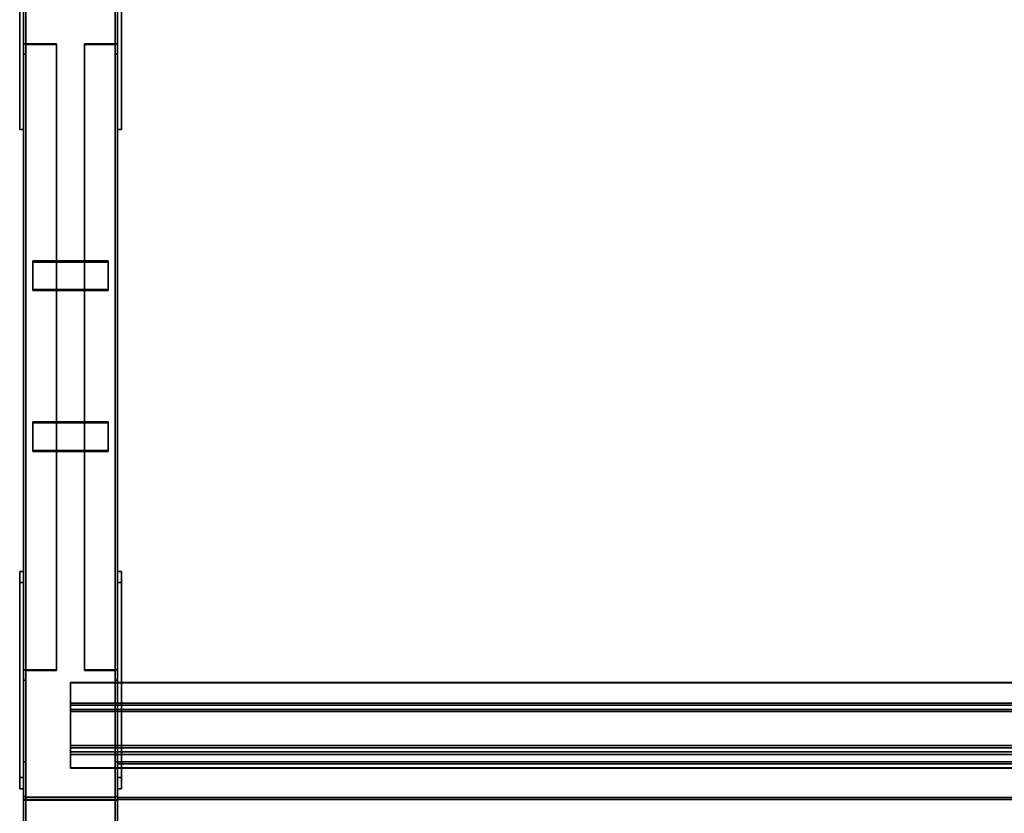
# Model space of a CAD drawing. Extents: x 13429 to 13460.1, y 572.8 to 605.1.
# Tile 173 of 256: x 13429 to 13430.3, y 594.7 to 595.8. Entities that reach past the tile are written whole.
import ezdxf

# ---------------------------------------------------------------- set-up
doc = ezdxf.new("R2010")
doc.units = 0
doc.header["$LTSCALE"] = 150
doc.header["$MEASUREMENT"] = 0
doc.layers.add('3DFACE_PLATE', color=7, linetype='CONTINUOUS')
doc.layers.add('3DFACE_SHAPE', color=7, linetype='CONTINUOUS')

msp = doc.modelspace()

# ---------------------------------------------------------------- linework, layer by layer
at = {"layer": '3DFACE_PLATE', "color": 6}
for points, invisible_edges in [([(13428.9983, 595.9854, 0.17), (13428.9983, 595.9854, 0.02), (13428.9983, 595.6354, 0.17)], 2), ([(13428.9983, 595.9854, 0.02), (13428.9983, 595.6354, 0.02), (13428.9983, 595.6354, 0.17)], 12), ([(13428.9983, 595.6354, 0.17), (13429.0033, 595.6354, 0.17), (13428.9983, 595.9854, 0.17)], 2), ([(13429.0033, 595.6354, 0.17), (13429.0033, 595.9854, 0.17), (13428.9983, 595.9854, 0.17)], 12), ([(13428.9983, 595.9854, 0.02), (13429.0033, 595.9854, 0.02), (13428.9983, 595.6354, 0.02)], 2), ([(13429.0033, 595.9854, 0.02), (13429.0033, 595.6354, 0.02), (13428.9983, 595.6354, 0.02)], 12), ([(13429.0033, 595.6354, 0.17), (13429.0033, 595.6354, 0.02), (13429.0033, 595.9854, 0.17)], 2), ([(13429.0033, 595.6354, 0.02), (13429.0033, 595.9854, 0.02), (13429.0033, 595.9854, 0.17)], 12), ([(13429.1283, 595.9854, 0.17), (13429.1283, 595.9854, 0.02), (13429.1283, 595.6354, 0.17)], 2), ([(13429.1283, 595.9854, 0.02), (13429.1283, 595.6354, 0.02), (13429.1283, 595.6354, 0.17)], 12), ([(13429.1283, 595.6354, 0.17), (13429.1333, 595.6354, 0.17), (13429.1283, 595.9854, 0.17)], 2), ([(13429.1333, 595.6354, 0.17), (13429.1333, 595.9854, 0.17), (13429.1283, 595.9854, 0.17)], 12), ([(13429.1283, 595.9854, 0.02), (13429.1333, 595.9854, 0.02), (13429.1283, 595.6354, 0.02)], 2), ([(13429.1333, 595.9854, 0.02), (13429.1333, 595.6354, 0.02), (13429.1283, 595.6354, 0.02)], 12), ([(13429.1333, 595.6354, 0.17), (13429.1333, 595.6354, 0.02), (13429.1333, 595.9854, 0.17)], 2), ([(13429.1333, 595.6354, 0.02), (13429.1333, 595.9854, 0.02), (13429.1333, 595.9854, 0.17)], 12), ([(13428.9983, 595.6354, 0.02), (13429.0033, 595.6354, 0.02), (13428.9983, 595.6354, 0.17)], 2), ([(13429.0033, 595.6354, 0.02), (13429.0033, 595.6354, 0.17), (13428.9983, 595.6354, 0.17)], 12), ([(13429.1283, 595.6354, 0.02), (13429.1333, 595.6354, 0.02), (13429.1283, 595.6354, 0.17)], 2), ([(13429.1333, 595.6354, 0.02), (13429.1333, 595.6354, 0.17), (13429.1283, 595.6354, 0.17)], 12), ([(13429.1158, 595.4231, 0.215), (13429.1158, 595.4611, 0.2025), (13429.0158, 595.4231, 0.215)], 2), ([(13429.1158, 595.4611, 0.2025), (13429.0158, 595.4611, 0.2025), (13429.0158, 595.4231, 0.215)], 12), ([(13429.0158, 595.4611, 0.2025), (13429.0158, 595.4595, 0.1977), (13429.0158, 595.4231, 0.215)], 2), ([(13429.1158, 595.4611, 0.2025), (13429.1158, 595.4595, 0.1977), (13429.0158, 595.4611, 0.2025)], 2), ([(13429.1158, 595.4595, 0.1977), (13429.0158, 595.4595, 0.1977), (13429.0158, 595.4611, 0.2025)], 12), ([(13429.0158, 595.4215, 0.2103), (13429.0158, 595.4595, 0.1977), (13429.1158, 595.4215, 0.2103)], 2), ([(13429.0158, 595.4595, 0.1977), (13429.1158, 595.4595, 0.1977), (13429.1158, 595.4215, 0.2103)], 12), ([(13429.0158, 595.4595, 0.1977), (13429.0158, 595.4215, 0.2103), (13429.0158, 595.4231, 0.215)], 12), ([(13429.1158, 595.4231, 0.215), (13429.1158, 595.4215, 0.2103), (13429.1158, 595.4611, 0.2025)], 2), ([(13429.1158, 595.4215, 0.2103), (13429.1158, 595.4595, 0.1977), (13429.1158, 595.4611, 0.2025)], 12), ([(13429.0158, 595.4231, 0.215), (13429.0158, 595.4215, 0.2103), (13429.1158, 595.4231, 0.215)], 2), ([(13429.0158, 595.4215, 0.2103), (13429.1158, 595.4215, 0.2103), (13429.1158, 595.4231, 0.215)], 12), ([(13429.1158, 595.2094, 0.2855), (13429.1158, 595.2474, 0.273), (13429.0158, 595.2094, 0.2855)], 2), ([(13429.1158, 595.2474, 0.273), (13429.0158, 595.2474, 0.273), (13429.0158, 595.2094, 0.2855)], 12), ([(13429.0158, 595.2474, 0.273), (13429.0158, 595.2458, 0.2682), (13429.0158, 595.2094, 0.2855)], 2), ([(13429.1158, 595.2474, 0.273), (13429.1158, 595.2458, 0.2682), (13429.0158, 595.2474, 0.273)], 2), ([(13429.1158, 595.2458, 0.2682), (13429.0158, 595.2458, 0.2682), (13429.0158, 595.2474, 0.273)], 12), ([(13429.0158, 595.2078, 0.2808), (13429.0158, 595.2458, 0.2682), (13429.1158, 595.2078, 0.2808)], 2), ([(13429.0158, 595.2458, 0.2682), (13429.1158, 595.2458, 0.2682), (13429.1158, 595.2078, 0.2808)], 12), ([(13429.0158, 595.2458, 0.2682), (13429.0158, 595.2078, 0.2808), (13429.0158, 595.2094, 0.2855)], 12), ([(13429.1158, 595.2094, 0.2855), (13429.1158, 595.2078, 0.2808), (13429.1158, 595.2474, 0.273)], 2), ([(13429.1158, 595.2078, 0.2808), (13429.1158, 595.2458, 0.2682), (13429.1158, 595.2474, 0.273)], 12), ([(13429.0158, 595.2094, 0.2855), (13429.0158, 595.2078, 0.2808), (13429.1158, 595.2094, 0.2855)], 2), ([(13429.0158, 595.2078, 0.2808), (13429.1158, 595.2078, 0.2808), (13429.1158, 595.2094, 0.2855)], 12), ([(13428.9983, 594.7752, 0.2521), (13428.9983, 594.7603, 0.4013), (13428.9983, 595.0488, 0.2794)], 2), ([(13428.9983, 594.7603, 0.4013), (13428.9983, 595.0339, 0.4287), (13428.9983, 595.0488, 0.2794)], 12), ([(13429.0033, 594.7752, 0.2521), (13428.9983, 594.7752, 0.2521), (13429.0033, 595.0488, 0.2794)], 2), ([(13428.9983, 594.7752, 0.2521), (13428.9983, 595.0488, 0.2794), (13429.0033, 595.0488, 0.2794)], 12), ([(13429.0033, 595.0488, 0.2794), (13428.9983, 595.0488, 0.2794), (13429.0033, 595.0339, 0.4287)], 2), ([(13428.9983, 595.0488, 0.2794), (13428.9983, 595.0339, 0.4287), (13429.0033, 595.0339, 0.4287)], 12), ([(13429.0033, 595.0488, 0.2794), (13429.0033, 595.0339, 0.4287), (13429.0033, 594.7752, 0.2521)], 2), ([(13429.1283, 594.7752, 0.2521), (13429.1283, 594.7603, 0.4013), (13429.1283, 595.0488, 0.2794)], 2), ([(13429.1283, 594.7603, 0.4013), (13429.1283, 595.0339, 0.4287), (13429.1283, 595.0488, 0.2794)], 12), ([(13429.1333, 594.7752, 0.2521), (13429.1283, 594.7752, 0.2521), (13429.1333, 595.0488, 0.2794)], 2), ([(13429.1283, 594.7752, 0.2521), (13429.1283, 595.0488, 0.2794), (13429.1333, 595.0488, 0.2794)], 12), ([(13429.1333, 595.0488, 0.2794), (13429.1283, 595.0488, 0.2794), (13429.1333, 595.0339, 0.4287)], 2), ([(13429.1283, 595.0488, 0.2794), (13429.1283, 595.0339, 0.4287), (13429.1333, 595.0339, 0.4287)], 12), ([(13429.1333, 595.0488, 0.2794), (13429.1333, 595.0339, 0.4287), (13429.1333, 594.7752, 0.2521)], 2), ([(13429.0033, 595.0339, 0.4287), (13428.9983, 595.0339, 0.4287), (13429.0033, 594.7603, 0.4013)], 2), ([(13428.9983, 595.0339, 0.4287), (13428.9983, 594.7603, 0.4013), (13429.0033, 594.7603, 0.4013)], 12), ([(13429.0033, 595.0339, 0.4287), (13429.0033, 594.7603, 0.4013), (13429.0033, 594.7752, 0.2521)], 12), ([(13429.1333, 595.0339, 0.4287), (13429.1283, 595.0339, 0.4287), (13429.1333, 594.7603, 0.4013)], 2), ([(13429.1283, 595.0339, 0.4287), (13429.1283, 594.7603, 0.4013), (13429.1333, 594.7603, 0.4013)], 12), ([(13429.1333, 595.0339, 0.4287), (13429.1333, 594.7603, 0.4013), (13429.1333, 594.7752, 0.2521)], 12), ([(13429.0033, 594.7603, 0.4013), (13428.9983, 594.7603, 0.4013), (13429.0033, 594.7752, 0.2521)], 2), ([(13428.9983, 594.7603, 0.4013), (13428.9983, 594.7752, 0.2521), (13429.0033, 594.7752, 0.2521)], 12), ([(13429.1333, 594.7603, 0.4013), (13429.1283, 594.7603, 0.4013), (13429.1333, 594.7752, 0.2521)], 2), ([(13429.1283, 594.7603, 0.4013), (13429.1283, 594.7752, 0.2521), (13429.1333, 594.7752, 0.2521)], 12)]:
    msp.add_3dface(points, dxfattribs=dict(at, invisible_edges=invisible_edges))
at = {"layer": '3DFACE_SHAPE', "color": 13}
for points, invisible_edges in [([(13429.0033, 594.746, 0.05), (13429.0033, 599.596, 0.05), (13429.0033, 594.746, 0)], 2), ([(13429.0033, 599.596, 0.05), (13429.0033, 599.596, 0), (13429.0033, 594.746, 0)], 12), ([(13429.0064, 594.746, 0.05), (13429.0064, 599.596, 0.05), (13429.0033, 594.746, 0.05)], 2), ([(13429.0064, 599.596, 0.05), (13429.0033, 599.596, 0.05), (13429.0033, 594.746, 0.05)], 12), ([(13429.0033, 594.746, 0), (13429.0033, 599.596, 0), (13429.1283, 594.746, 0)], 2), ([(13429.0033, 599.596, 0), (13429.1283, 599.596, 0), (13429.1283, 594.746, 0)], 12), ([(13429.0033, 594.75, 0.3701), (13429.0033, 599.596, 0.8548), (13429.0064, 594.75, 0.3701)], 2), ([(13429.0033, 599.596, 0.8548), (13429.0064, 599.596, 0.8548), (13429.0064, 594.75, 0.3701)], 12), ([(13429.0033, 599.5911, 0.9045), (13429.0033, 599.596, 0.8548), (13429.0033, 594.75, 0.3701)], 12), ([(13429.0064, 594.746, 0.003), (13429.0064, 599.596, 0.003), (13429.0064, 594.746, 0.05)], 2), ([(13429.0064, 599.596, 0.003), (13429.0064, 599.596, 0.05), (13429.0064, 594.746, 0.05)], 12), ([(13429.1253, 594.746, 0.003), (13429.1253, 599.596, 0.003), (13429.0064, 594.746, 0.003)], 2), ([(13429.1253, 599.596, 0.003), (13429.0064, 599.596, 0.003), (13429.0064, 594.746, 0.003)], 12), ([(13429.0064, 594.75, 0.3701), (13429.0064, 599.596, 0.8548), (13429.0064, 594.7453, 0.4169)], 2), ([(13429.0064, 599.596, 0.8548), (13429.0064, 599.5914, 0.9015), (13429.0064, 594.7453, 0.4169)], 12), ([(13429.1253, 594.746, 0.05), (13429.1253, 599.596, 0.05), (13429.1253, 594.746, 0.003)], 2), ([(13429.1253, 599.596, 0.05), (13429.1253, 599.596, 0.003), (13429.1253, 594.746, 0.003)], 12), ([(13429.1283, 594.746, 0.05), (13429.1283, 599.596, 0.05), (13429.1253, 594.746, 0.05)], 2), ([(13429.1283, 599.596, 0.05), (13429.1253, 599.596, 0.05), (13429.1253, 594.746, 0.05)], 12), ([(13429.1253, 594.75, 0.3701), (13429.1253, 599.596, 0.8548), (13429.1283, 594.75, 0.3701)], 2), ([(13429.1253, 599.596, 0.8548), (13429.1283, 599.596, 0.8548), (13429.1283, 594.75, 0.3701)], 12), ([(13429.1253, 599.5914, 0.9015), (13429.1253, 599.596, 0.8548), (13429.1253, 594.75, 0.3701)], 12), ([(13429.1283, 594.746, 0), (13429.1283, 599.596, 0), (13429.1283, 594.746, 0.05)], 2), ([(13429.1283, 599.596, 0), (13429.1283, 599.596, 0.05), (13429.1283, 594.746, 0.05)], 12), ([(13429.1283, 594.75, 0.3701), (13429.1283, 599.596, 0.8548), (13429.1283, 594.745, 0.4199)], 2), ([(13429.1283, 599.596, 0.8548), (13429.1283, 599.5911, 0.9045), (13429.1283, 594.745, 0.4199)], 12), ([(13429.0033, 594.745, 0.4199), (13429.0033, 599.5911, 0.9045), (13429.0033, 594.75, 0.3701)], 2), ([(13429.1283, 594.745, 0.4199), (13429.1283, 599.5911, 0.9045), (13429.0033, 594.745, 0.4199)], 2), ([(13429.1283, 599.5911, 0.9045), (13429.0033, 599.5911, 0.9045), (13429.0033, 594.745, 0.4199)], 12), ([(13429.0064, 594.7453, 0.4169), (13429.0064, 599.5914, 0.9015), (13429.1253, 594.7453, 0.4169)], 2), ([(13429.0064, 599.5914, 0.9015), (13429.1253, 599.5914, 0.9015), (13429.1253, 594.7453, 0.4169)], 12), ([(13429.1253, 594.7453, 0.4169), (13429.1253, 599.5914, 0.9015), (13429.1253, 594.75, 0.3701)], 2), ([(13429.0473, 595.7491, 0.1022), (13429.0065, 595.7481, 0.0992), (13429.0033, 595.7491, 0.1022)], 3), ([(13429.0065, 595.7481, 0.0992), (13429.0033, 595.7354, 0.0604), (13429.0033, 595.7491, 0.1022)], 13), ([(13429.0033, 595.7354, 0.0604), (13429.0033, 594.9044, 0.3345), (13429.0033, 595.7491, 0.1022)], 2), ([(13429.0033, 594.9044, 0.3345), (13429.0033, 594.9182, 0.3763), (13429.0033, 595.7491, 0.1022)], 12), ([(13429.0033, 595.7491, 0.1022), (13429.0033, 594.9182, 0.3763), (13429.0473, 595.7491, 0.1022)], 2), ([(13429.0033, 594.9182, 0.3763), (13429.0473, 594.9182, 0.3763), (13429.0473, 595.7491, 0.1022)], 12), ([(13429.0065, 595.7481, 0.0992), (13429.0065, 595.7354, 0.0604), (13429.0033, 595.7354, 0.0604)], 12), ([(13429.0473, 595.7481, 0.0992), (13429.0065, 595.7481, 0.0992), (13429.0473, 595.7491, 0.1022)], 2), ([(13429.0065, 595.7481, 0.0992), (13429.0065, 594.9172, 0.3733), (13429.0065, 595.7354, 0.0604)], 2), ([(13429.0473, 595.7481, 0.0992), (13429.0473, 594.9172, 0.3733), (13429.0065, 595.7481, 0.0992)], 2), ([(13429.0473, 594.9172, 0.3733), (13429.0065, 594.9172, 0.3733), (13429.0065, 595.7481, 0.0992)], 12), ([(13429.0473, 595.7491, 0.1022), (13429.0473, 594.9182, 0.3763), (13429.0473, 595.7481, 0.0992)], 2), ([(13429.0473, 594.9182, 0.3763), (13429.0473, 594.9172, 0.3733), (13429.0473, 595.7481, 0.0992)], 12), ([(13429.1251, 595.7481, 0.0992), (13429.0843, 595.7491, 0.1022), (13429.1283, 595.7491, 0.1022)], 13), ([(13429.1251, 595.7481, 0.0992), (13429.0843, 595.7481, 0.0992), (13429.0843, 595.7491, 0.1022)], 12), ([(13429.0843, 594.9182, 0.3763), (13429.0843, 595.7491, 0.1022), (13429.0843, 594.9172, 0.3733)], 2), ([(13429.0843, 595.7491, 0.1022), (13429.0843, 595.7481, 0.0992), (13429.0843, 594.9172, 0.3733)], 12), ([(13429.1283, 594.9182, 0.3763), (13429.1283, 595.7491, 0.1022), (13429.0843, 594.9182, 0.3763)], 2), ([(13429.1283, 595.7491, 0.1022), (13429.0843, 595.7491, 0.1022), (13429.0843, 594.9182, 0.3763)], 12), ([(13429.0843, 594.9172, 0.3733), (13429.0843, 595.7481, 0.0992), (13429.1251, 594.9172, 0.3733)], 2), ([(13429.0843, 595.7481, 0.0992), (13429.1251, 595.7481, 0.0992), (13429.1251, 594.9172, 0.3733)], 12), ([(13429.1283, 595.7354, 0.0604), (13429.1251, 595.7481, 0.0992), (13429.1283, 595.7491, 0.1022)], 3), ([(13429.1251, 595.7354, 0.0604), (13429.1251, 595.7481, 0.0992), (13429.1283, 595.7354, 0.0604)], 2), ([(13429.1251, 594.9172, 0.3733), (13429.1251, 595.7481, 0.0992), (13429.1251, 594.9044, 0.3345)], 2), ([(13429.1251, 595.7481, 0.0992), (13429.1251, 595.7354, 0.0604), (13429.1251, 594.9044, 0.3345)], 12), ([(13429.1283, 595.7354, 0.0604), (13429.1283, 595.7491, 0.1022), (13429.1283, 594.9182, 0.3763)], 12), ([(13429.0065, 595.7354, 0.0604), (13429.0065, 594.9044, 0.3345), (13429.0033, 595.7354, 0.0604)], 2), ([(13429.0065, 594.9044, 0.3345), (13429.0033, 594.9044, 0.3345), (13429.0033, 595.7354, 0.0604)], 12), ([(13429.0065, 594.9172, 0.3733), (13429.0065, 594.9044, 0.3345), (13429.0065, 595.7354, 0.0604)], 12), ([(13429.1251, 594.9044, 0.3345), (13429.1251, 595.7354, 0.0604), (13429.1283, 594.9044, 0.3345)], 2), ([(13429.1251, 595.7354, 0.0604), (13429.1283, 595.7354, 0.0604), (13429.1283, 594.9044, 0.3345)], 12), ([(13429.1283, 594.9044, 0.3345), (13429.1283, 595.7354, 0.0604), (13429.1283, 594.9182, 0.3763)], 2), ([(13429.0033, 594.9044, 0.3345), (13429.0065, 594.9172, 0.3733), (13429.0033, 594.9182, 0.3763)], 3), ([(13429.0065, 594.9172, 0.3733), (13429.0473, 594.9182, 0.3763), (13429.0033, 594.9182, 0.3763)], 13), ([(13429.0065, 594.9044, 0.3345), (13429.0065, 594.9172, 0.3733), (13429.0033, 594.9044, 0.3345)], 2), ([(13429.0065, 594.9172, 0.3733), (13429.0473, 594.9172, 0.3733), (13429.0473, 594.9182, 0.3763)], 12), ([(13429.0843, 594.9172, 0.3733), (13429.1251, 594.9172, 0.3733), (13429.0843, 594.9182, 0.3763)], 2), ([(13429.0843, 594.9182, 0.3763), (13429.1251, 594.9172, 0.3733), (13429.1283, 594.9182, 0.3763)], 3), ([(13429.1251, 594.9172, 0.3733), (13429.1283, 594.9044, 0.3345), (13429.1283, 594.9182, 0.3763)], 13), ([(13429.1251, 594.9172, 0.3733), (13429.1251, 594.9044, 0.3345), (13429.1283, 594.9044, 0.3345)], 12), ([(13429.0658, 594.9009, 0.4385), (13429.0658, 594.9012, 0.4355), (13429.0658, 594.8714, 0.4325)], 12), ([(13429.0658, 594.9012, 0.4355), (13434.0908, 594.9012, 0.4355), (13429.0658, 594.8714, 0.4325)], 2), ([(13434.0908, 594.9012, 0.4355), (13434.0908, 594.8714, 0.4325), (13429.0658, 594.8714, 0.4325)], 12), ([(13429.0658, 594.9009, 0.4385), (13434.0908, 594.9009, 0.4385), (13429.0658, 594.9012, 0.4355)], 2), ([(13434.0908, 594.9009, 0.4385), (13434.0908, 594.9012, 0.4355), (13429.0658, 594.9012, 0.4355)], 12), ([(13429.0658, 594.8741, 0.4359), (13429.0658, 594.9009, 0.4385), (13429.0658, 594.8714, 0.4325)], 14), ([(13429.0658, 594.8741, 0.4359), (13434.0908, 594.8741, 0.4359), (13429.0658, 594.9009, 0.4385)], 2), ([(13434.0908, 594.8741, 0.4359), (13434.0908, 594.9009, 0.4385), (13429.0658, 594.9009, 0.4385)], 12), ([(13429.0658, 594.8654, 0.5224), (13429.0658, 594.8741, 0.4359), (13429.0658, 594.8627, 0.5191)], 14), ([(13429.0658, 594.8741, 0.4359), (13429.0658, 594.8714, 0.4325), (13429.0658, 594.8627, 0.5191)], 13), ([(13429.0658, 594.8654, 0.5224), (13434.0908, 594.8654, 0.5224), (13429.0658, 594.8741, 0.4359)], 2), ([(13434.0908, 594.8654, 0.5224), (13434.0908, 594.8741, 0.4359), (13429.0658, 594.8741, 0.4359)], 12), ([(13429.0658, 594.8714, 0.4325), (13434.0908, 594.8714, 0.4325), (13429.0658, 594.8627, 0.5191)], 2), ([(13434.0908, 594.8714, 0.4325), (13434.0908, 594.8627, 0.5191), (13429.0658, 594.8627, 0.5191)], 12), ([(13429.0658, 594.8627, 0.5191), (13429.0658, 594.8091, 0.5137), (13429.0658, 594.8654, 0.5224)], 14), ([(13429.0658, 594.8654, 0.5224), (13429.0658, 594.8091, 0.5137), (13429.0658, 594.8057, 0.5164)], 3), ([(13429.0658, 594.8057, 0.5164), (13434.0908, 594.8057, 0.5164), (13429.0658, 594.8654, 0.5224)], 2), ([(13434.0908, 594.8057, 0.5164), (13434.0908, 594.8654, 0.5224), (13429.0658, 594.8654, 0.5224)], 12), ([(13429.0658, 594.8627, 0.5191), (13434.0908, 594.8627, 0.5191), (13429.0658, 594.8091, 0.5137)], 2), ([(13434.0908, 594.8627, 0.5191), (13434.0908, 594.8091, 0.5137), (13429.0658, 594.8091, 0.5137)], 12), ([(13429.0658, 594.7879, 0.4242), (13429.0658, 594.8144, 0.4299), (13429.0658, 594.8177, 0.4272)], 3), ([(13429.0658, 594.8144, 0.4299), (13429.0658, 594.8091, 0.5137), (13429.0658, 594.8177, 0.4272)], 13), ([(13429.0658, 594.8177, 0.4272), (13434.0908, 594.8177, 0.4272), (13429.0658, 594.7879, 0.4242)], 2), ([(13434.0908, 594.8177, 0.4272), (13434.0908, 594.7879, 0.4242), (13429.0658, 594.7879, 0.4242)], 12), ([(13429.0658, 594.8091, 0.5137), (13434.0908, 594.8091, 0.5137), (13429.0658, 594.8177, 0.4272)], 2), ([(13434.0908, 594.8091, 0.5137), (13434.0908, 594.8177, 0.4272), (13429.0658, 594.8177, 0.4272)], 12), ([(13429.0658, 594.7876, 0.4272), (13429.0658, 594.8144, 0.4299), (13429.0658, 594.7879, 0.4242)], 2), ([(13429.0658, 594.8091, 0.5137), (13429.0658, 594.8144, 0.4299), (13429.0658, 594.8057, 0.5164)], 13), ([(13429.0658, 594.8144, 0.4299), (13434.0908, 594.8144, 0.4299), (13429.0658, 594.8057, 0.5164)], 2), ([(13434.0908, 594.8144, 0.4299), (13434.0908, 594.8057, 0.5164), (13429.0658, 594.8057, 0.5164)], 12), ([(13429.0658, 594.7876, 0.4272), (13434.0908, 594.7876, 0.4272), (13429.0658, 594.8144, 0.4299)], 2), ([(13434.0908, 594.7876, 0.4272), (13434.0908, 594.8144, 0.4299), (13429.0658, 594.8144, 0.4299)], 12), ([(13429.0064, 594.7491, 0.42), (13429.0033, 594.796, 0.42), (13429.0033, 594.746, 0.42)], 13), ([(13429.0064, 594.7491, 0.42), (13429.0064, 594.796, 0.42), (13429.0033, 594.796, 0.42)], 12), ([(13429.0064, 594.796, 0.02), (13429.0064, 594.7491, 0.02), (13429.0033, 594.796, 0.02)], 2), ([(13429.0033, 594.796, 0.02), (13429.0064, 594.7491, 0.02), (13429.0033, 594.746, 0.02)], 3), ([(13429.0033, 594.796, 0.42), (13429.0033, 594.796, 0.02), (13429.0033, 594.746, 0.42)], 2), ([(13429.0033, 594.796, 0.02), (13429.0033, 594.746, 0.02), (13429.0033, 594.746, 0.42)], 12), ([(13429.0064, 594.796, 0.42), (13429.0064, 594.796, 0.02), (13429.0033, 594.796, 0.42)], 2), ([(13429.0064, 594.796, 0.02), (13429.0033, 594.796, 0.02), (13429.0033, 594.796, 0.42)], 12), ([(13429.0064, 594.7491, 0.42), (13429.0064, 594.7491, 0.02), (13429.0064, 594.796, 0.42)], 2), ([(13429.0064, 594.7491, 0.02), (13429.0064, 594.796, 0.02), (13429.0064, 594.796, 0.42)], 12), ([(13429.1253, 594.796, 0.42), (13429.1253, 594.7491, 0.42), (13429.1283, 594.796, 0.42)], 2), ([(13429.1283, 594.796, 0.42), (13429.1253, 594.7491, 0.42), (13429.1283, 594.746, 0.42)], 3), ([(13429.1253, 594.7491, 0.02), (13429.1283, 594.796, 0.02), (13429.1283, 594.746, 0.02)], 13), ([(13429.1253, 594.7491, 0.02), (13429.1253, 594.796, 0.02), (13429.1283, 594.796, 0.02)], 12), ([(13429.1253, 594.796, 0.42), (13429.1253, 594.796, 0.02), (13429.1253, 594.7491, 0.42)], 2), ([(13429.1253, 594.796, 0.02), (13429.1253, 594.7491, 0.02), (13429.1253, 594.7491, 0.42)], 12), ([(13429.1283, 594.796, 0.42), (13429.1283, 594.796, 0.02), (13429.1253, 594.796, 0.42)], 2), ([(13429.1283, 594.796, 0.02), (13429.1253, 594.796, 0.02), (13429.1253, 594.796, 0.42)], 12), ([(13429.1283, 594.7934, 0.208), (13429.1283, 594.7934, 0.2173), (13429.1283, 594.796, 0.208)], 2), ([(13429.1283, 594.796, 0.208), (13429.1283, 594.7934, 0.2173), (13429.1283, 594.796, 0.22)], 3), ([(13429.1283, 594.7934, 0.2173), (13429.1283, 594.7487, 0.2173), (13429.1283, 594.796, 0.22)], 14), ([(13429.1283, 594.796, 0.22), (13429.1283, 594.7487, 0.2173), (13429.1283, 594.746, 0.22)], 3), ([(13429.1283, 594.746, 0.12), (13429.1283, 594.7934, 0.1226), (13429.1283, 594.796, 0.12)], 3), ([(13429.1283, 594.7934, 0.1226), (13429.1283, 594.796, 0.132), (13429.1283, 594.796, 0.12)], 13), ([(13429.1283, 594.7934, 0.1226), (13429.1283, 594.7934, 0.132), (13429.1283, 594.796, 0.132)], 12), ([(13434.0283, 594.796, 0.22), (13429.1283, 594.796, 0.22), (13434.0283, 594.746, 0.22)], 2), ([(13429.1283, 594.796, 0.22), (13429.1283, 594.746, 0.22), (13434.0283, 594.746, 0.22)], 12), ([(13434.0283, 594.796, 0.208), (13429.1283, 594.796, 0.208), (13434.0283, 594.796, 0.22)], 2), ([(13429.1283, 594.796, 0.208), (13429.1283, 594.796, 0.22), (13434.0283, 594.796, 0.22)], 12), ([(13434.0283, 594.7934, 0.208), (13429.1283, 594.7934, 0.208), (13434.0283, 594.796, 0.208)], 2), ([(13429.1283, 594.7934, 0.208), (13429.1283, 594.796, 0.208), (13434.0283, 594.796, 0.208)], 12), ([(13434.0283, 594.796, 0.132), (13429.1283, 594.796, 0.132), (13434.0283, 594.7934, 0.132)], 2), ([(13429.1283, 594.796, 0.132), (13429.1283, 594.7934, 0.132), (13434.0283, 594.7934, 0.132)], 12), ([(13434.0283, 594.796, 0.12), (13429.1283, 594.796, 0.12), (13434.0283, 594.796, 0.132)], 2), ([(13429.1283, 594.796, 0.12), (13429.1283, 594.796, 0.132), (13434.0283, 594.796, 0.132)], 12), ([(13434.0283, 594.746, 0.12), (13429.1283, 594.746, 0.12), (13434.0283, 594.796, 0.12)], 2), ([(13429.1283, 594.746, 0.12), (13429.1283, 594.796, 0.12), (13434.0283, 594.796, 0.12)], 12), ([(13429.1283, 594.746, 0.42), (13429.1283, 594.746, 0.02), (13429.1283, 594.796, 0.42)], 2), ([(13429.1283, 594.746, 0.02), (13429.1283, 594.796, 0.02), (13429.1283, 594.796, 0.42)], 12), ([(13429.0658, 594.7879, 0.4242), (13434.0908, 594.7879, 0.4242), (13429.0658, 594.7876, 0.4272)], 2), ([(13434.0908, 594.7879, 0.4242), (13434.0908, 594.7876, 0.4272), (13429.0658, 594.7876, 0.4272)], 12), ([(13429.1283, 594.7487, 0.1226), (13429.1283, 594.7934, 0.1226), (13429.1283, 594.746, 0.12)], 14), ([(13434.0283, 594.7934, 0.2173), (13429.1283, 594.7934, 0.2173), (13434.0283, 594.7934, 0.208)], 2), ([(13429.1283, 594.7934, 0.2173), (13429.1283, 594.7934, 0.208), (13434.0283, 594.7934, 0.208)], 12), ([(13434.0283, 594.7487, 0.2173), (13429.1283, 594.7487, 0.2173), (13434.0283, 594.7934, 0.2173)], 2), ([(13429.1283, 594.7487, 0.2173), (13429.1283, 594.7934, 0.2173), (13434.0283, 594.7934, 0.2173)], 12), ([(13434.0283, 594.7934, 0.1226), (13429.1283, 594.7934, 0.1226), (13434.0283, 594.7487, 0.1226)], 2), ([(13429.1283, 594.7934, 0.1226), (13429.1283, 594.7487, 0.1226), (13434.0283, 594.7487, 0.1226)], 12), ([(13434.0283, 594.7934, 0.132), (13429.1283, 594.7934, 0.132), (13434.0283, 594.7934, 0.1226)], 2), ([(13429.1283, 594.7934, 0.132), (13429.1283, 594.7934, 0.1226), (13434.0283, 594.7934, 0.1226)], 12), ([(13429.0064, 594.75, 0.3701), (13429.0064, 594.7453, 0.4169), (13429.0033, 594.75, 0.3701)], 2), ([(13429.0033, 594.75, 0.3701), (13429.0064, 594.7453, 0.4169), (13429.0033, 594.745, 0.4199)], 3), ([(13429.1283, 594.746, 0.42), (13429.0064, 594.7491, 0.42), (13429.0033, 594.746, 0.42)], 3), ([(13429.0064, 594.7491, 0.02), (13429.1253, 594.7491, 0.02), (13429.0033, 594.746, 0.02)], 14), ([(13429.0033, 594.746, 0.02), (13429.1253, 594.7491, 0.02), (13429.1283, 594.746, 0.02)], 3), ([(13429.0064, 594.746, 0.05), (13429.0064, 594.746, 0.003), (13429.0033, 594.746, 0.05)], 2), ([(13429.0033, 594.746, 0.05), (13429.0064, 594.746, 0.003), (13429.0033, 594.746)], 3), ([(13429.0064, 594.746, 0.003), (13429.1253, 594.746, 0.003), (13429.0033, 594.746)], 14), ([(13429.0033, 594.746), (13429.1253, 594.746, 0.003), (13429.1283, 594.746)], 3), ([(13429.0033, 594.746, 0.05), (13429.0033, 594.046, 0.05), (13429.0064, 594.746, 0.05)], 2), ([(13429.0033, 594.046, 0.05), (13429.0064, 594.046, 0.05), (13429.0064, 594.746, 0.05)], 12), ([(13429.0033, 594.746), (13429.0033, 594.046), (13429.0033, 594.746, 0.05)], 2), ([(13429.0033, 594.046), (13429.0033, 594.046, 0.05), (13429.0033, 594.746, 0.05)], 12), ([(13429.1283, 594.746), (13429.1283, 594.046), (13429.0033, 594.746)], 2), ([(13429.1283, 594.046), (13429.0033, 594.046), (13429.0033, 594.746)], 12), ([(13429.1283, 594.746, 0.22), (13429.0064, 594.746, 0.217), (13429.0033, 594.746, 0.22)], 3), ([(13429.0064, 594.746, 0.217), (13429.0033, 594.746, 0.17), (13429.0033, 594.746, 0.22)], 13), ([(13429.0064, 594.746, 0.217), (13429.0064, 594.746, 0.17), (13429.0033, 594.746, 0.17)], 12), ([(13429.0033, 594.746, 0.17), (13429.0033, 594.046, 0.17), (13429.0033, 594.746, 0.22)], 2), ([(13429.0033, 594.046, 0.17), (13429.0033, 594.046, 0.22), (13429.0033, 594.746, 0.22)], 12), ([(13429.0064, 594.746, 0.17), (13429.0064, 594.046, 0.17), (13429.0033, 594.746, 0.17)], 2), ([(13429.0064, 594.046, 0.17), (13429.0033, 594.046, 0.17), (13429.0033, 594.746, 0.17)], 12), ([(13429.0033, 594.746, 0.22), (13429.0033, 594.046, 0.22), (13429.1283, 594.746, 0.22)], 2), ([(13429.0033, 594.046, 0.22), (13429.1283, 594.046, 0.22), (13429.1283, 594.746, 0.22)], 12), ([(13429.0033, 594.746, 0.42), (13429.0033, 594.746, 0.02), (13429.1283, 594.746, 0.42)], 2), ([(13429.0033, 594.746, 0.02), (13429.1283, 594.746, 0.02), (13429.1283, 594.746, 0.42)], 12), ([(13429.1283, 594.746, 0), (13429.0064, 594.746, 0.003), (13429.0033, 594.746, 0)], 3), ([(13429.0064, 594.746, 0.003), (13429.0033, 594.746, 0.05), (13429.0033, 594.746, 0)], 13), ([(13429.0064, 594.746, 0.003), (13429.0064, 594.746, 0.05), (13429.0033, 594.746, 0.05)], 12), ([(13429.0064, 594.7453, 0.4169), (13429.1253, 594.7453, 0.4169), (13429.0033, 594.745, 0.4199)], 14), ([(13429.0033, 594.745, 0.4199), (13429.1253, 594.7453, 0.4169), (13429.1283, 594.745, 0.4199)], 3), ([(13429.1253, 594.7491, 0.42), (13429.0064, 594.7491, 0.42), (13429.1283, 594.746, 0.42)], 14), ([(13429.1253, 594.7491, 0.42), (13429.1253, 594.7491, 0.02), (13429.0064, 594.7491, 0.42)], 2), ([(13429.1253, 594.7491, 0.02), (13429.0064, 594.7491, 0.02), (13429.0064, 594.7491, 0.42)], 12), ([(13429.0064, 594.746, 0.003), (13429.0064, 594.046, 0.003), (13429.1253, 594.746, 0.003)], 2), ([(13429.0064, 594.046, 0.003), (13429.1253, 594.046, 0.003), (13429.1253, 594.746, 0.003)], 12), ([(13429.0064, 594.746, 0.05), (13429.0064, 594.046, 0.05), (13429.0064, 594.746, 0.003)], 2), ([(13429.0064, 594.046, 0.05), (13429.0064, 594.046, 0.003), (13429.0064, 594.746, 0.003)], 12), ([(13429.1253, 594.746, 0.217), (13429.0064, 594.746, 0.217), (13429.1283, 594.746, 0.22)], 14), ([(13429.0064, 594.746, 0.217), (13429.0064, 594.046, 0.217), (13429.0064, 594.746, 0.17)], 2), ([(13429.0064, 594.046, 0.217), (13429.0064, 594.046, 0.17), (13429.0064, 594.746, 0.17)], 12), ([(13429.1253, 594.746, 0.217), (13429.1253, 594.046, 0.217), (13429.0064, 594.746, 0.217)], 2), ([(13429.1253, 594.046, 0.217), (13429.0064, 594.046, 0.217), (13429.0064, 594.746, 0.217)], 12), ([(13429.1253, 594.746, 0.003), (13429.0064, 594.746, 0.003), (13429.1283, 594.746, 0)], 14), ([(13429.1253, 594.7453, 0.4169), (13429.1283, 594.75, 0.3701), (13429.1283, 594.745, 0.4199)], 13), ([(13429.1253, 594.7453, 0.4169), (13429.1253, 594.75, 0.3701), (13429.1283, 594.75, 0.3701)], 12), ([(13429.1253, 594.746, 0.003), (13429.1283, 594.746, 0.05), (13429.1283, 594.746)], 13), ([(13429.1253, 594.746, 0.003), (13429.1253, 594.746, 0.05), (13429.1283, 594.746, 0.05)], 12), ([(13429.1253, 594.746, 0.05), (13429.1253, 594.046, 0.05), (13429.1283, 594.746, 0.05)], 2), ([(13429.1253, 594.046, 0.05), (13429.1283, 594.046, 0.05), (13429.1283, 594.746, 0.05)], 12), ([(13429.1253, 594.746, 0.003), (13429.1253, 594.046, 0.003), (13429.1253, 594.746, 0.05)], 2), ([(13429.1253, 594.046, 0.003), (13429.1253, 594.046, 0.05), (13429.1253, 594.746, 0.05)], 12), ([(13429.1253, 594.746, 0.17), (13429.1253, 594.746, 0.217), (13429.1283, 594.746, 0.17)], 2), ([(13429.1283, 594.746, 0.17), (13429.1253, 594.746, 0.217), (13429.1283, 594.746, 0.22)], 3), ([(13429.1253, 594.746, 0.17), (13429.1253, 594.046, 0.17), (13429.1253, 594.746, 0.217)], 2), ([(13429.1253, 594.046, 0.17), (13429.1253, 594.046, 0.217), (13429.1253, 594.746, 0.217)], 12), ([(13429.1283, 594.746, 0.17), (13429.1283, 594.046, 0.17), (13429.1253, 594.746, 0.17)], 2), ([(13429.1283, 594.046, 0.17), (13429.1253, 594.046, 0.17), (13429.1253, 594.746, 0.17)], 12), ([(13429.1253, 594.746, 0.05), (13429.1253, 594.746, 0.003), (13429.1283, 594.746, 0.05)], 2), ([(13429.1283, 594.746, 0.05), (13429.1253, 594.746, 0.003), (13429.1283, 594.746, 0)], 3), ([(13429.1283, 594.7487, 0.2173), (13429.1283, 594.7487, 0.1226), (13429.1283, 594.746, 0.22)], 14), ([(13429.1283, 594.746, 0.22), (13429.1283, 594.7487, 0.1226), (13429.1283, 594.746, 0.12)], 3), ([(13434.0283, 594.7487, 0.1226), (13429.1283, 594.7487, 0.1226), (13434.0283, 594.7487, 0.2173)], 2), ([(13429.1283, 594.7487, 0.1226), (13429.1283, 594.7487, 0.2173), (13434.0283, 594.7487, 0.2173)], 12), ([(13434.0283, 594.746, 0.22), (13429.1283, 594.746, 0.22), (13434.0283, 594.746, 0.12)], 2), ([(13429.1283, 594.746, 0.22), (13429.1283, 594.746, 0.12), (13434.0283, 594.746, 0.12)], 12), ([(13429.1283, 594.746, 0.05), (13429.1283, 594.046, 0.05), (13429.1283, 594.746)], 2), ([(13429.1283, 594.046, 0.05), (13429.1283, 594.046), (13429.1283, 594.746)], 12), ([(13429.1283, 594.746, 0.22), (13429.1283, 594.046, 0.22), (13429.1283, 594.746, 0.17)], 2), ([(13429.1283, 594.046, 0.22), (13429.1283, 594.046, 0.17), (13429.1283, 594.746, 0.17)], 12)]:
    msp.add_3dface(points, dxfattribs=dict(at, invisible_edges=invisible_edges))

doc.saveas('drawing.dxf')
